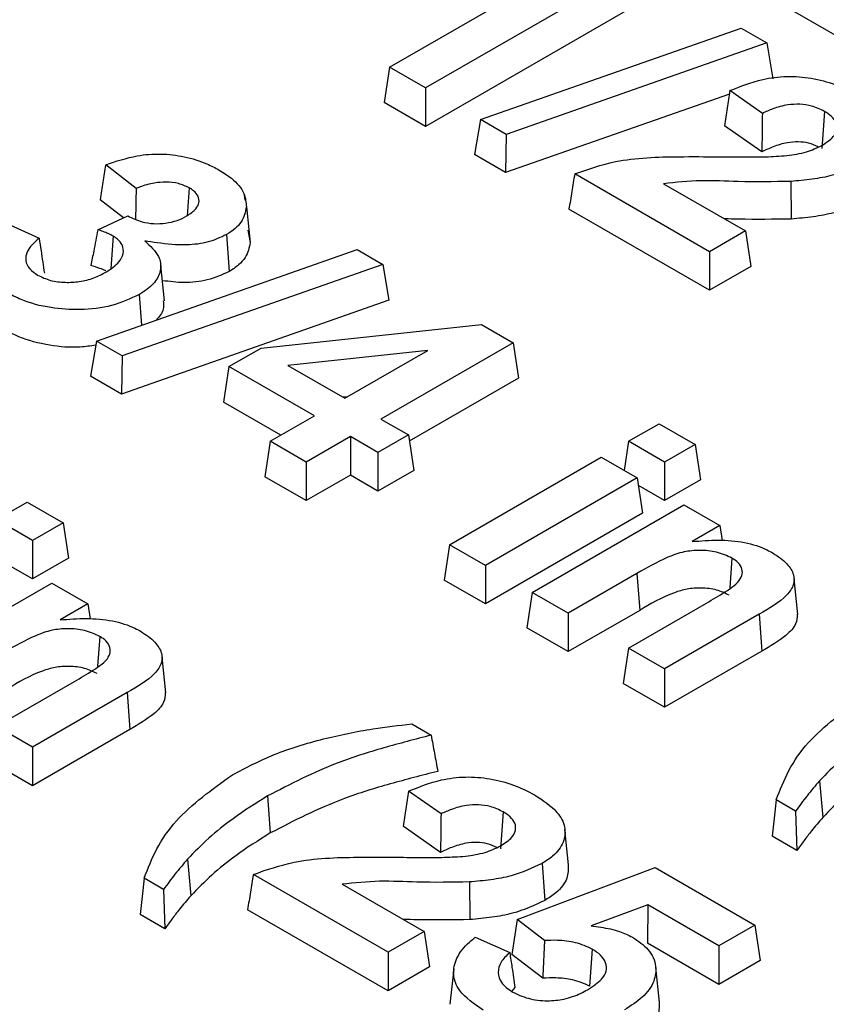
# Model space of a CAD drawing. Header units: inches. Extents: x 0.3 to 33.8, y 0.2 to 21.7.
# Tile 186 of 192: x 30.7791 to 30.8162, y 18.5157 to 18.5611. Entities that reach past the tile are written whole.
import ezdxf

# ---------------------------------------------------------------- set-up
doc = ezdxf.new("R2010")
doc.units = ezdxf.units.IN
doc.header["$MEASUREMENT"] = 0

msp = doc.modelspace()

# ---------------------------------------------------------------- linework, layer by layer
at = {"color": 7, "linetype": 'Continuous', "lineweight": 25}
for p, q in [((30.79419406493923, 18.57334153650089), (30.86278342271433, 18.53374574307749)), ((30.80740883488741, 18.56352920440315), (30.79775679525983, 18.55795720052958)), ((30.79610050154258, 18.55891335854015), (30.8033265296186, 18.56308485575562)), ((30.80765629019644, 18.56189612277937), (30.79775679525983, 18.55618126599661)), ((30.80028287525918, 18.5564989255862), (30.8122879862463, 18.56071253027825)), ((30.8122879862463, 18.56071253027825), (30.81346707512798, 18.5600318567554)), ((30.81346707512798, 18.5600318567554), (30.8014638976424, 18.55581713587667)), ((30.81346707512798, 18.5600318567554), (30.8137482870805, 18.55837928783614)), ((30.79610050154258, 18.55891335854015), (30.79585304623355, 18.55728027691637)), ((30.79775679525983, 18.55795720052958), (30.79610050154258, 18.55891335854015)), ((30.79775679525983, 18.55795720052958), (30.79775679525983, 18.55618126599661)), ((30.81174824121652, 18.5576770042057), (30.80143737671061, 18.55405651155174)), ((30.81326199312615, 18.55678616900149), (30.81177225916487, 18.55783287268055)), ((30.79775679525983, 18.55618126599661), (30.79585304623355, 18.55728027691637)), ((30.81612509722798, 18.55687832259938), (30.81600105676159, 18.55517383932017)), ((30.80028287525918, 18.5564989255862), (30.8000016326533, 18.55488534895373)), ((30.8014638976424, 18.55581713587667), (30.80028287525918, 18.5564989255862)), ((30.8132406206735, 18.5550089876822), (30.81152328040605, 18.55621561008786)), ((30.8014638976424, 18.55581713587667), (30.80143737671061, 18.55405651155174)), ((30.80143737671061, 18.55405651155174), (30.8000016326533, 18.55488534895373)), ((30.784430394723, 18.55331931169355), (30.78302787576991, 18.55441472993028)), ((30.81082920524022, 18.55041065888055), (30.80462213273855, 18.55399392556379)), ((30.80870995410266, 18.55354639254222), (30.81248549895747, 18.55136681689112)), ((30.8145711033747, 18.55364903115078), (30.81459307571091, 18.55191572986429)), ((30.78687383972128, 18.55335451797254), (30.78678078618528, 18.55207173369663)), ((30.78385117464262, 18.55196867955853), (30.78277610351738, 18.55280834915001)), ((30.7894471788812, 18.55278563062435), (30.78942273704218, 18.55301600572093)), ((30.7895042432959, 18.55247229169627), (30.78967917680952, 18.55083585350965)), ((30.81082920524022, 18.54863472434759), (30.8043564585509, 18.55237136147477)), ((30.77809890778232, 18.55187475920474), (30.77996323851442, 18.55103412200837)), ((30.78266477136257, 18.55142630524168), (30.78405090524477, 18.55205998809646)), ((30.78957543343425, 18.55140310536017), (30.78967917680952, 18.55083585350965)), ((30.81248549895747, 18.55136681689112), (30.81082920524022, 18.55041065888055)), ((30.81248549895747, 18.55136681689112), (30.81273295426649, 18.54973373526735)), ((30.78337249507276, 18.551126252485), (30.78326247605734, 18.54964392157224)), ((30.7885864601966, 18.55119799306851), (30.78870945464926, 18.54949299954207)), ((30.78260520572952, 18.54629382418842), (30.79461031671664, 18.55050742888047)), ((30.79461031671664, 18.55050742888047), (30.79578940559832, 18.54982675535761)), ((30.81082920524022, 18.55041065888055), (30.81082920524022, 18.54863472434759)), ((30.79578940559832, 18.54982675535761), (30.78378622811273, 18.54561203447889)), ((30.78573606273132, 18.54815083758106), (30.78556105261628, 18.54978235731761)), ((30.79578940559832, 18.54982675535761), (30.79607061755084, 18.54817418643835)), ((30.81273295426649, 18.54973373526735), (30.81082920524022, 18.54863472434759)), ((30.79607061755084, 18.54817418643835), (30.78375970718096, 18.54385141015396)), ((30.78457175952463, 18.54844072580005), (30.78467506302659, 18.54702031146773)), ((30.7901849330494, 18.54597361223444), (30.8003252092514, 18.54706175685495)), ((30.8003252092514, 18.54706175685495), (30.80178824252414, 18.54621716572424)), ((30.78260520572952, 18.54629382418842), (30.78232396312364, 18.54468024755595)), ((30.78378622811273, 18.54561203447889), (30.78260520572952, 18.54629382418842)), ((30.78870307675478, 18.54511815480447), (30.7901849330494, 18.54597361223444)), ((30.79785837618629, 18.5458608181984), (30.79141851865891, 18.54516981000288)), ((30.79403995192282, 18.54365648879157), (30.79785837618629, 18.5458608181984)), ((30.80178824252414, 18.54621716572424), (30.79569624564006, 18.542700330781)), ((30.80178824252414, 18.54621716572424), (30.80203569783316, 18.54458408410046)), ((30.78378622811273, 18.54561203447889), (30.78375970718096, 18.54385141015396)), ((30.78870307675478, 18.54511815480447), (30.78845562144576, 18.5434850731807)), ((30.79263749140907, 18.5428468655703), (30.78870307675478, 18.54511815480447)), ((30.79141851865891, 18.54516981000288), (30.79403995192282, 18.54365648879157)), ((30.78375970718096, 18.54385141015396), (30.78232396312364, 18.54468024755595)), ((30.80203569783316, 18.54458408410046), (30.79700868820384, 18.54168205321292)), ((30.79416502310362, 18.54372869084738), (30.79395408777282, 18.54370605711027)), ((30.79109932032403, 18.54195889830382), (30.78845562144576, 18.5434850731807)), ((30.79060682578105, 18.54167458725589), (30.79263749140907, 18.5428468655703)), ((30.79569624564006, 18.542700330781), (30.79696541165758, 18.54196765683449)), ((30.80710598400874, 18.54167458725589), (30.80850844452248, 18.54248421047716)), ((30.80850844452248, 18.54248421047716), (30.81016473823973, 18.54152805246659)), ((30.79429378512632, 18.54189070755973), (30.7922631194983, 18.54071842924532)), ((30.79556295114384, 18.54115803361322), (30.79429378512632, 18.54189070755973)), ((30.79429378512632, 18.54189070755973), (30.79429378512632, 18.54011477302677)), ((30.79696541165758, 18.54196765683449), (30.79556295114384, 18.54115803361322)), ((30.79696541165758, 18.54196765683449), (30.7972128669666, 18.54033457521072)), ((30.79060682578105, 18.54167458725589), (30.79035937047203, 18.54004150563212)), ((30.7922631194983, 18.54071842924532), (30.79060682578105, 18.54167458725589)), ((30.80710598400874, 18.54167458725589), (30.80690283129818, 18.54033388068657)), ((30.80876227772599, 18.54071842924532), (30.80710598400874, 18.54167458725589)), ((30.81016473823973, 18.54152805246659), (30.80876227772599, 18.54071842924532)), ((30.81016473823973, 18.54152805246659), (30.81041219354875, 18.53989497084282)), ((30.79556295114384, 18.54115803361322), (30.79556295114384, 18.53938209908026)), ((30.79885640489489, 18.53691220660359), (30.8058431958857, 18.54094559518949)), ((30.8058431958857, 18.54094559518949), (30.80749948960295, 18.53998943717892)), ((30.7922631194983, 18.54071842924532), (30.7922631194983, 18.53894249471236)), ((30.7972128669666, 18.54033457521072), (30.79556295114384, 18.53938209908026)), ((30.80876227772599, 18.54071842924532), (30.80876227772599, 18.53894249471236)), ((30.7922631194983, 18.53894249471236), (30.79035937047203, 18.54004150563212)), ((30.79429378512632, 18.54011477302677), (30.7922631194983, 18.53894249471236)), ((30.79556295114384, 18.53938209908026), (30.79429378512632, 18.54011477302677)), ((30.80749948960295, 18.53998943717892), (30.80051269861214, 18.53595604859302)), ((30.80749948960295, 18.53998943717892), (30.80774694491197, 18.53835635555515)), ((30.81041219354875, 18.53989497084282), (30.80876227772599, 18.53894249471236)), ((30.80876227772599, 18.53894249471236), (30.8075522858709, 18.53964100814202)), ((30.77800582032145, 18.53806355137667), (30.77940828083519, 18.53887317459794)), ((30.77940828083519, 18.53887317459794), (30.78106457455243, 18.53791701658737)), ((30.80266390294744, 18.53471418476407), (30.80965069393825, 18.53874757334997)), ((30.80965069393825, 18.53874757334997), (30.81130698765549, 18.5377914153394)), ((30.77966211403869, 18.5371073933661), (30.77800582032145, 18.53806355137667)), ((30.80774694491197, 18.53835635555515), (30.80051269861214, 18.53418011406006)), ((30.78106457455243, 18.53791701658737), (30.77966211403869, 18.5371073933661)), ((30.78106457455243, 18.53791701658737), (30.78131202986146, 18.5362839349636)), ((30.81130698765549, 18.5377914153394), (30.81003269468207, 18.53705578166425)), ((30.81130698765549, 18.5377914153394), (30.81141132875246, 18.53710281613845)), ((30.77966211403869, 18.5371073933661), (30.77966211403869, 18.53533145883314)), ((30.79885640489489, 18.53691220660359), (30.79860894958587, 18.53527912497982)), ((30.80051269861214, 18.53595604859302), (30.79885640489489, 18.53691220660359)), ((30.78131202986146, 18.5362839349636), (30.77966211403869, 18.53533145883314)), ((30.81185798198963, 18.53629382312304), (30.8117587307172, 18.53491889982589)), ((30.77966211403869, 18.53533145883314), (30.77845212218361, 18.5360299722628)), ((30.80051269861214, 18.53595604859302), (30.80051269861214, 18.53418011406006)), ((30.80749062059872, 18.53558827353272), (30.80432019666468, 18.5337580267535)), ((30.80749062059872, 18.53558827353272), (30.80761407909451, 18.53388361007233)), ((30.81490033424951, 18.53370198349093), (30.81472567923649, 18.53533223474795)), ((30.77356373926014, 18.53110314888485), (30.78055053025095, 18.53513653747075)), ((30.78055053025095, 18.53513653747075), (30.7822068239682, 18.53418037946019)), ((30.80051269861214, 18.53418011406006), (30.79860894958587, 18.53527912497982)), ((30.80266390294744, 18.53471418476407), (30.80241644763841, 18.53308110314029)), ((30.80432019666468, 18.5337580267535), (30.80266390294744, 18.53471418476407)), ((30.7822068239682, 18.53418037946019), (30.78093253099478, 18.53344474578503)), ((30.7822068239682, 18.53418037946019), (30.78231116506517, 18.53349178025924)), ((30.80710598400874, 18.53214982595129), (30.81069456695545, 18.53422147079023)), ((30.80761407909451, 18.53388361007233), (30.80432019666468, 18.53198209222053)), ((30.80432019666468, 18.5337580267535), (30.80432019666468, 18.53198209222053)), ((30.81311184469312, 18.53370461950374), (30.80876227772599, 18.53119366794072)), ((30.81311184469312, 18.53370461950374), (30.81323608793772, 18.5320004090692)), ((30.80432019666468, 18.53198209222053), (30.80241644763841, 18.53308110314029)), ((30.78275781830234, 18.53268278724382), (30.7826585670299, 18.53130786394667)), ((30.78580017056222, 18.53009094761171), (30.7856255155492, 18.53172119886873)), ((30.80710598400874, 18.53214982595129), (30.80685852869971, 18.53051674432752)), ((30.80876227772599, 18.53119366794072), (30.80710598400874, 18.53214982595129)), ((30.81323608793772, 18.5320004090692), (30.80876227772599, 18.52941773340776)), ((30.80876227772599, 18.53119366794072), (30.80876227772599, 18.52941773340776)), ((30.77800582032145, 18.52853879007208), (30.78159440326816, 18.53061043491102)), ((30.80876227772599, 18.52941773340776), (30.80685852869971, 18.53051674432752)), ((30.78401168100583, 18.53009358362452), (30.77966211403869, 18.52758263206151)), ((30.78401168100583, 18.53009358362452), (30.78413592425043, 18.52838937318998)), ((30.77966211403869, 18.52758263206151), (30.77800582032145, 18.52853879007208)), ((30.7971172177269, 18.52865002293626), (30.79801256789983, 18.52813314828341)), ((30.78413592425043, 18.52838937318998), (30.77966211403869, 18.52580669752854)), ((30.77966211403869, 18.52758263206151), (30.77966211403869, 18.52580669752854)), ((30.77966211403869, 18.52580669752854), (30.77775836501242, 18.5269057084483)), ((30.81589187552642, 18.5260281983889), (30.81604610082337, 18.52434740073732)), ((30.79846714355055, 18.5245066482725), (30.79697740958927, 18.52555335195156)), ((30.79048480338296, 18.52533143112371), (30.79060867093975, 18.52362699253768)), ((30.81479304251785, 18.52463495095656), (30.8139009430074, 18.52514994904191)), ((30.80133024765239, 18.5245988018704), (30.801206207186, 18.52289431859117)), ((30.79844577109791, 18.52272946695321), (30.79672843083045, 18.52393608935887)), ((30.80434356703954, 18.52216373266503), (30.80416893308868, 18.5237904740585)), ((30.81485427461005, 18.52282366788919), (30.81371202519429, 18.52348307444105)), ((30.78679171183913, 18.52241716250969), (30.78694593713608, 18.5207363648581)), ((30.80311726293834, 18.52222004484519), (30.80324083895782, 18.52051541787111)), ((30.80197793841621, 18.5196365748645), (30.80832212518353, 18.52203503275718)), ((30.80832212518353, 18.52203503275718), (30.81292064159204, 18.51938036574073)), ((30.78569287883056, 18.52102391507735), (30.7848007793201, 18.52153891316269)), ((30.79603435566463, 18.51813113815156), (30.78982728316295, 18.5217144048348)), ((30.79391510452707, 18.52126687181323), (30.79769064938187, 18.51908729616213)), ((30.7997762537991, 18.52136951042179), (30.79979822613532, 18.5196362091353)), ((30.79603435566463, 18.51635520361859), (30.7895616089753, 18.52009184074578)), ((30.80799075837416, 18.52031401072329), (30.80538247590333, 18.5193512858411)), ((30.80799075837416, 18.52031401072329), (30.80796649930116, 18.51855208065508)), ((30.8112643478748, 18.51842420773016), (30.80799075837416, 18.52031401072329)), ((30.78575411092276, 18.51921263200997), (30.784611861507, 18.51987203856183)), ((30.80197793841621, 18.5196365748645), (30.80172577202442, 18.51802890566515)), ((30.80323360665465, 18.51867376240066), (30.80197793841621, 18.5196365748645)), ((30.79769064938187, 18.51908729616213), (30.79603435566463, 18.51813113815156)), ((30.79769064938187, 18.51908729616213), (30.7979381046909, 18.51745421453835)), ((30.81292064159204, 18.51938036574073), (30.8112643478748, 18.51842420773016)), ((30.81292064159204, 18.51938036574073), (30.81316809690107, 18.51774728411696)), ((30.80004183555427, 18.51882130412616), (30.80163207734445, 18.51811422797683)), ((30.8112643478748, 18.5166482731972), (30.80796649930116, 18.51855208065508)), ((30.79603435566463, 18.51813113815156), (30.79603435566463, 18.51635520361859)), ((30.80542387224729, 18.51827905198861), (30.80530125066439, 18.51657386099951)), ((30.8112643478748, 18.51842420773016), (30.8112643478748, 18.5166482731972)), ((30.80315160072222, 18.51693561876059), (30.80172577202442, 18.51802890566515)), ((30.81316809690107, 18.51774728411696), (30.8112643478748, 18.5166482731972)), ((30.7979381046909, 18.51745421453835), (30.79603435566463, 18.51635520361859)), ((30.79905521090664, 18.51736111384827), (30.79888065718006, 18.51573424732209)), ((30.80852562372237, 18.51581930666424), (30.80835073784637, 18.51744678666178)), ((30.80187251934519, 18.5165017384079), (30.80171829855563, 18.51632735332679))]:
    msp.add_line(p, q, dxfattribs=at)
at = {"color": 7, "linetype": 'Continuous', "lineweight": 25, "flags": 128}
for points in [[(30.8139009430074, 18.52514994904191), (30.81380646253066, 18.5243165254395), (30.81371202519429, 18.52348307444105)], [(30.81479304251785, 18.52463495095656), (30.81482361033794, 18.52372932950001), (30.81485427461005, 18.52282366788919)], [(30.7848007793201, 18.52153891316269), (30.78470629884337, 18.52070548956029), (30.784611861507, 18.51987203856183)], [(30.78569287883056, 18.52102391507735), (30.78572344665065, 18.5201182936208), (30.78575411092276, 18.51921263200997)]]:
    msp.add_lwpolyline(points, dxfattribs=at)
at = {"color": 7, "linetype": 'Continuous', "lineweight": 25}
for points, knots in [([(30.81177225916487, 18.55783287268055), (30.81225495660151, 18.55802893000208), (30.813048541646, 18.55835126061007), (30.81438613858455, 18.55852709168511), (30.81554438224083, 18.55842812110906), (30.81664735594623, 18.55814112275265), (30.81725577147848, 18.5578261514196), (30.81756651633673, 18.55766528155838)], [0, 0, 0, 0, 0.2717156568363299, 0.4467176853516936, 0.6220911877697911, 0.8069851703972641, 1, 1, 1, 1]), ([(30.81177225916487, 18.55783287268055), (30.81173071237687, 18.55756337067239), (30.81164761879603, 18.55702436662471), (30.81156472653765, 18.5564851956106), (30.81152328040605, 18.55621561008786)], [0, 0, 0, 0, 0.4999999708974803, 1, 1, 1, 1]), ([(30.81612509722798, 18.55687832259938), (30.81593516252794, 18.55697172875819), (30.81560340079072, 18.55713488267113), (30.81498990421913, 18.55722002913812), (30.8143632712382, 18.55718585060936), (30.81377832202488, 18.55701985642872), (30.81342079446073, 18.5568580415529), (30.81326199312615, 18.55678616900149)], [0, 0, 0, 0, 0.2303493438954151, 0.4023545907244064, 0.5742820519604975, 0.8109108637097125, 1, 1, 1, 1]), ([(30.81326199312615, 18.55678616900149), (30.81325929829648, 18.55657104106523), (30.81325424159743, 18.55616736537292), (30.81324719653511, 18.55557492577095), (30.8132428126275, 18.55519763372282), (30.8132406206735, 18.5550089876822)], [0, 0, 0, 0, 0.3632546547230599, 0.6816272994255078, 1, 1, 1, 1]), ([(30.8159989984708, 18.55530729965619), (30.8161948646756, 18.55543496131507), (30.81651915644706, 18.55564632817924), (30.81672132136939, 18.55602820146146), (30.81669246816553, 18.55635912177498), (30.81647460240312, 18.55665361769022), (30.81623961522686, 18.55680469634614), (30.81612509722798, 18.55687832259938)], [0, 0, 0, 0, 0.2845587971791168, 0.4711383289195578, 0.6584573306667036, 0.8335535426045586, 1, 1, 1, 1]), ([(30.81583461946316, 18.55523927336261), (30.81569365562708, 18.55530598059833), (30.81542391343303, 18.55543362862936), (30.81490630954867, 18.55548585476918), (30.81433020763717, 18.55543886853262), (30.81376514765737, 18.55526167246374), (30.81340799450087, 18.55508961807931), (30.8132406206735, 18.5550089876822)], [0, 0, 0, 0, 0.1844477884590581, 0.3529511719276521, 0.521391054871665, 0.7757079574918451, 1, 1, 1, 1]), ([(30.81439078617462, 18.5548373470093), (30.81454400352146, 18.5548595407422), (30.81485081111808, 18.55490398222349), (30.81542236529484, 18.55503231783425), (30.81577228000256, 18.55519918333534), (30.8159989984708, 18.55530729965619)], [0, 0, 0, 0, 0.2599282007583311, 0.52048901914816, 1, 1, 1, 1]), ([(30.78302787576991, 18.55441472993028), (30.7834975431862, 18.55457496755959), (30.78428379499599, 18.5548432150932), (30.78557140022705, 18.55495138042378), (30.7866866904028, 18.55480639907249), (30.78759788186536, 18.5545280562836), (30.78807552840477, 18.55427213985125), (30.78826089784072, 18.55417282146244)], [0, 0, 0, 0, 0.2816635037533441, 0.4715218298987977, 0.66120418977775, 0.8685170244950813, 1, 1, 1, 1]), ([(30.78302787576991, 18.55441472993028), (30.78298588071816, 18.55414703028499), (30.78290189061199, 18.55361163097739), (30.78281803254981, 18.55307610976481), (30.78277610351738, 18.55280834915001)], [0, 0, 0, 0, 0.4999999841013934, 1, 1, 1, 1]), ([(30.80462213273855, 18.55399392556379), (30.8052336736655, 18.55421028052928), (30.80669163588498, 18.55472608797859), (30.80905675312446, 18.5547997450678), (30.81063567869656, 18.55479069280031), (30.81123826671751, 18.55478723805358)], [0, 0, 0, 0, 0.308801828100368, 0.736208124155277, 1, 1, 1, 1]), ([(30.81123826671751, 18.55478723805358), (30.81163965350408, 18.55478389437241), (30.81236559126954, 18.55477784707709), (30.81341909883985, 18.55477561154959), (30.8140664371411, 18.55481673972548), (30.81439078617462, 18.5548373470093)], [0, 0, 0, 0, 0.3815989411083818, 0.690149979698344, 1, 1, 1, 1]), ([(30.81791211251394, 18.55449956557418), (30.81745884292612, 18.55428680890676), (30.81674922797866, 18.55395372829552), (30.81555266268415, 18.55373907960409), (30.81490082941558, 18.55367928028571), (30.8145711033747, 18.55364903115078)], [0, 0, 0, 0, 0.4663153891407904, 0.7300387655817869, 0.9999999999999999, 0.9999999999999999, 0.9999999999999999, 0.9999999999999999]), ([(30.78826089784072, 18.55417282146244), (30.78845402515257, 18.55405084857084), (30.78895002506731, 18.55373759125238), (30.78945451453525, 18.55315048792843), (30.78948893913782, 18.55268100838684), (30.7895042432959, 18.55247229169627)], [0, 0, 0, 0, 0.2615407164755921, 0.671702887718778, 1, 1, 1, 1]), ([(30.80462213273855, 18.55399392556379), (30.80457778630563, 18.55372354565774), (30.8044890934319, 18.55318278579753), (30.80440067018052, 18.55264183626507), (30.8043564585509, 18.55237136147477)], [0, 0, 0, 0, 0.4999999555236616, 1, 1, 1, 1]), ([(30.78687383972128, 18.55335451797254), (30.78671567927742, 18.55342827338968), (30.78640386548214, 18.55357368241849), (30.78582043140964, 18.55363184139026), (30.78519514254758, 18.55358205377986), (30.78474289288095, 18.5534493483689), (30.78448301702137, 18.55334120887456), (30.784430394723, 18.55331931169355)], [0, 0, 0, 0, 0.2249051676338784, 0.4434012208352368, 0.640160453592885, 0.9271360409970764, 1, 1, 1, 1]), ([(30.8145711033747, 18.55364903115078), (30.8137635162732, 18.55363521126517), (30.81238514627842, 18.55361162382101), (30.81042262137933, 18.55372501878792), (30.80928386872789, 18.55360625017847), (30.80870995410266, 18.55354639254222)], [0, 0, 0, 0, 0.4123866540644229, 0.7038514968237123, 1, 1, 1, 1]), ([(30.784430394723, 18.55331931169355), (30.7844242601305, 18.55302358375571), (30.78441456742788, 18.55255633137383), (30.78440521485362, 18.55208885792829), (30.78440178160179, 18.55191725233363)], [0, 0, 0, 0, 0.632908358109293, 1, 1, 1, 1]), ([(30.78676236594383, 18.55205709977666), (30.78691982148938, 18.55216186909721), (30.78718950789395, 18.55234131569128), (30.78734625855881, 18.55266996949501), (30.78731330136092, 18.55296252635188), (30.78712424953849, 18.553195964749), (30.78694504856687, 18.55330943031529), (30.78687383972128, 18.55335451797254)], [0, 0, 0, 0, 0.281948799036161, 0.4829157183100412, 0.6843766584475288, 0.8745811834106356, 1, 1, 1, 1]), ([(30.81803568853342, 18.5527949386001), (30.8175636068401, 18.55257357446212), (30.81682938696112, 18.55222929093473), (30.81559621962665, 18.55200783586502), (30.81493002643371, 18.5519466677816), (30.81459307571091, 18.55191572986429)], [0, 0, 0, 0, 0.4709066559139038, 0.7323923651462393, 1, 1, 1, 1]), ([(30.7895042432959, 18.55247229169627), (30.78945579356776, 18.55223730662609), (30.78938345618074, 18.55188646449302), (30.78899968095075, 18.55146396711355), (30.78872616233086, 18.55128791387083), (30.7885864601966, 18.55119799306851)], [0, 0, 0, 0, 0.498066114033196, 0.7436326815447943, 1, 1, 1, 1]), ([(30.78405090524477, 18.55205998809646), (30.78425916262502, 18.55195906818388), (30.78460938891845, 18.55178935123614), (30.78523765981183, 18.55168868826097), (30.78580122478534, 18.55171418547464), (30.7863360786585, 18.5518366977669), (30.78662069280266, 18.55198385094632), (30.78676236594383, 18.55205709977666)], [0, 0, 0, 0, 0.2647545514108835, 0.4452375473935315, 0.6258395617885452, 0.8137531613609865, 1, 1, 1, 1]), ([(30.81459307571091, 18.55191572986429), (30.81378499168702, 18.55190522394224), (30.81276112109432, 18.55189191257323), (30.81173835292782, 18.55191723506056), (30.81152279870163, 18.55192257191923)], [0, 0, 0, 0, 0.789244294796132, 1, 1, 1, 1]), ([(30.78266477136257, 18.55142630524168), (30.78263348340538, 18.55126105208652), (30.78257090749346, 18.55093054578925), (30.78246591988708, 18.55038113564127), (30.78239189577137, 18.54999687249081), (30.78234974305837, 18.54977805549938)], [0, 0, 0, 0, 0.3009702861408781, 0.6019405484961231, 1, 1, 1, 1]), ([(30.78337249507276, 18.551126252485), (30.7832982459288, 18.55116642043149), (30.78315409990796, 18.55124440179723), (30.78291192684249, 18.55134094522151), (30.78274730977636, 18.5513977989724), (30.78266477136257, 18.55142630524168)], [0, 0, 0, 0, 0.3462557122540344, 0.6722149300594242, 1, 1, 1, 1]), ([(30.77996323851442, 18.55103412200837), (30.7797379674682, 18.5508300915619), (30.77938756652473, 18.55051272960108), (30.77931797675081, 18.55000296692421), (30.77947665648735, 18.5496176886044), (30.77976103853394, 18.54942291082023), (30.77989618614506, 18.54933034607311)], [0, 0, 0, 0, 0.3820513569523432, 0.5942670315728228, 0.8071824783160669, 1, 1, 1, 1]), ([(30.77996323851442, 18.55103412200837), (30.77999227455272, 18.55084060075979), (30.78004715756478, 18.5504748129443), (30.78012816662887, 18.549936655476), (30.78018008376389, 18.54959203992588), (30.78020604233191, 18.54941973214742)], [0, 0, 0, 0, 0.3596685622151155, 0.679834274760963, 1, 1, 1, 1]), ([(30.7830418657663, 18.54946976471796), (30.78326776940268, 18.54961882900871), (30.7836469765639, 18.54986905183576), (30.78386877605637, 18.5503228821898), (30.78383828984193, 18.55069421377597), (30.78362046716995, 18.55096331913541), (30.78344048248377, 18.55108158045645), (30.78337249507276, 18.551126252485)], [0, 0, 0, 0, 0.3160502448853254, 0.5305293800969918, 0.7457064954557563, 0.9039431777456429, 1, 1, 1, 1]), ([(30.78482736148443, 18.55091035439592), (30.78507890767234, 18.55067653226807), (30.78550665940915, 18.55027892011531), (30.78560618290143, 18.54961300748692), (30.78537072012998, 18.54904879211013), (30.78494783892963, 18.54866870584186), (30.78464508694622, 18.54848517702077), (30.78457175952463, 18.54844072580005)], [0, 0, 0, 0, 0.2998936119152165, 0.5099660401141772, 0.7195881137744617, 0.9320834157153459, 1, 1, 1, 1]), ([(30.7885864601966, 18.55119799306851), (30.78832094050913, 18.55107215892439), (30.7877879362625, 18.55081955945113), (30.78663704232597, 18.55068039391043), (30.78564571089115, 18.55077836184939), (30.78501849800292, 18.55087952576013), (30.78482736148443, 18.55091035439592)], [0, 0, 0, 0, 0.2545786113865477, 0.5110411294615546, 0.8509949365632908, 1, 1, 1, 1]), ([(30.78967917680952, 18.55083585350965), (30.78963205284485, 18.55060141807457), (30.78955917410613, 18.5502388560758), (30.78916668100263, 18.54978928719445), (30.7888642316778, 18.5495932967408), (30.78870945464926, 18.54949299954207)], [0, 0, 0, 0, 0.4718407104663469, 0.7297169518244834, 1, 1, 1, 1]), ([(30.77989618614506, 18.54933034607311), (30.78008414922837, 18.54924060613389), (30.78045443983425, 18.54906381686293), (30.78115127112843, 18.54898119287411), (30.78184773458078, 18.54901976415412), (30.78250197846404, 18.54918769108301), (30.78286370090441, 18.54937667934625), (30.7830418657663, 18.54946976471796)], [0, 0, 0, 0, 0.2050951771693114, 0.4040411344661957, 0.5857890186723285, 0.7959821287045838, 1, 1, 1, 1]), ([(30.78302999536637, 18.54953301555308), (30.78302575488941, 18.54953518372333), (30.78294538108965, 18.54957627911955), (30.78271736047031, 18.54965895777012), (30.78248927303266, 18.54973285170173), (30.78234974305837, 18.54977805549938)], [0, 0, 0, 0, 0.02116762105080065, 0.401210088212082, 1, 1, 1, 1]), ([(30.78870945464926, 18.54949299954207), (30.78839102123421, 18.54934699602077), (30.78778323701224, 18.54906832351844), (30.78665165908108, 18.54894973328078), (30.7859650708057, 18.54903554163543), (30.7856367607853, 18.54907657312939)], [0, 0, 0, 0, 0.3647859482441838, 0.6962558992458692, 1, 1, 1, 1]), ([(30.78457175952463, 18.54844072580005), (30.78416737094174, 18.54824852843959), (30.78337501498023, 18.54787193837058), (30.78189071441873, 18.54771062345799), (30.78043715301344, 18.54779583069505), (30.77927156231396, 18.5481126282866), (30.77867625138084, 18.54842649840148), (30.7784555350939, 18.54854286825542)], [0, 0, 0, 0, 0.2280581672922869, 0.4468554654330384, 0.6444066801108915, 0.8681609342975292, 0.9999999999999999, 0.9999999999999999, 0.9999999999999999, 0.9999999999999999]), ([(30.78567631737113, 18.54815074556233), (30.78569363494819, 18.54801883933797), (30.78573469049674, 18.54770612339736), (30.78549352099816, 18.54742257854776), (30.78535407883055, 18.54725863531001)], [0, 0, 0, 0, 0.4218084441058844, 0.9999999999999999, 0.9999999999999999, 0.9999999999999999, 0.9999999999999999]), ([(30.78257255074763, 18.54610647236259), (30.78233288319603, 18.54606913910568), (30.78163935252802, 18.54596110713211), (30.78037575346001, 18.54607642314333), (30.77917387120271, 18.5463930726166), (30.77855825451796, 18.54671858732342), (30.77833203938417, 18.54683820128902)], [0, 0, 0, 0, 0.1596108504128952, 0.461869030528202, 0.8022578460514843, 1, 1, 1, 1]), ([(30.81003269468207, 18.53705578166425), (30.81043152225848, 18.53708758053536), (30.81123468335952, 18.53715161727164), (30.81245350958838, 18.53705323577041), (30.81328521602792, 18.53678115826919), (30.81366551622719, 18.53657349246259), (30.81375700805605, 18.53652353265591)], [0, 0, 0, 0, 0.3014686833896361, 0.6070992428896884, 0.9054767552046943, 1, 1, 1, 1]), ([(30.81185798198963, 18.53629382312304), (30.81163437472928, 18.53639684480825), (30.81120007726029, 18.53659693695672), (30.81039559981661, 18.53667284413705), (30.80959887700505, 18.53659624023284), (30.80859746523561, 18.53622810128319), (30.80794175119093, 18.5358490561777), (30.80749062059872, 18.53558827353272)], [0, 0, 0, 0, 0.1644454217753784, 0.3193913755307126, 0.4586280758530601, 0.6275366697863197, 1, 1, 1, 1]), ([(30.81069456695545, 18.53422147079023), (30.81098139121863, 18.53439081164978), (30.81155757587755, 18.53473099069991), (30.81222648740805, 18.5351916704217), (30.81237377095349, 18.53563753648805), (30.81228726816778, 18.53594071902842), (30.81207736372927, 18.53615807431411), (30.81190984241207, 18.53626173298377), (30.81185798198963, 18.53629382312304)], [0, 0, 0, 0, 0.2893223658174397, 0.5812029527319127, 0.7044129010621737, 0.8280589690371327, 0.9467713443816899, 1, 1, 1, 1]), ([(30.81375700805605, 18.53652353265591), (30.81398602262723, 18.53636765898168), (30.81441900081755, 18.53607296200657), (30.81472813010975, 18.53556149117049), (30.81473732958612, 18.53504915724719), (30.81427931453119, 18.53437712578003), (30.81358491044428, 18.53397712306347), (30.81311184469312, 18.53370461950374)], [0, 0, 0, 0, 0.1865621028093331, 0.352716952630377, 0.4857985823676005, 0.6496980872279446, 1, 1, 1, 1]), ([(30.81173490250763, 18.53458880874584), (30.81154869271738, 18.53467671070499), (30.81117456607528, 18.53485332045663), (30.81046876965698, 18.53493473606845), (30.80978876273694, 18.53488619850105), (30.80876325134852, 18.53456963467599), (30.80811306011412, 18.53418148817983), (30.80761407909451, 18.53388361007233)], [0, 0, 0, 0, 0.1462529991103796, 0.2938467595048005, 0.4281624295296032, 0.5611505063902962, 1, 1, 1, 1]), ([(30.81487143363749, 18.5337036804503), (30.81486247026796, 18.53355395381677), (30.81484168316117, 18.53320672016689), (30.81425941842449, 18.5326039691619), (30.8136294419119, 18.53223240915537), (30.81323608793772, 18.5320004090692)], [0, 0, 0, 0, 0.2216323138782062, 0.5139913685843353, 1, 1, 1, 1]), ([(30.78093253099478, 18.53344474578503), (30.78133135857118, 18.53347654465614), (30.78213451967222, 18.53354058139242), (30.78335334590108, 18.53344219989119), (30.78418505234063, 18.53317012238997), (30.78456535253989, 18.53296245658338), (30.78465684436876, 18.53291249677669)], [0, 0, 0, 0, 0.3014686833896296, 0.6070992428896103, 0.905476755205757, 1, 1, 1, 1]), ([(30.78275781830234, 18.53268278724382), (30.78253421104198, 18.53278580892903), (30.782099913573, 18.53298590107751), (30.78129543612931, 18.53306180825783), (30.78049871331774, 18.53298520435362), (30.77949730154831, 18.53261706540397), (30.77884158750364, 18.53223802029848), (30.77839045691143, 18.5319772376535)], [0, 0, 0, 0, 0.1644454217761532, 0.3193913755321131, 0.4586280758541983, 0.627536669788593, 1, 1, 1, 1]), ([(30.78159440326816, 18.53061043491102), (30.78188122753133, 18.53077977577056), (30.78245741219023, 18.53111995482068), (30.78312632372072, 18.53158063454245), (30.78327360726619, 18.53202650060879), (30.78318710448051, 18.53232968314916), (30.782977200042, 18.53254703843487), (30.7828096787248, 18.53265069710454), (30.78275781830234, 18.53268278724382)], [0, 0, 0, 0, 0.2893223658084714, 0.581202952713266, 0.7044129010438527, 0.8280589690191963, 0.946771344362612, 1, 1, 1, 1]), ([(30.78465684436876, 18.53291249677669), (30.78488585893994, 18.53275662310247), (30.78531883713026, 18.53246192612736), (30.78562796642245, 18.53195045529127), (30.78563716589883, 18.53143812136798), (30.7851791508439, 18.53076608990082), (30.78448474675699, 18.53036608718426), (30.78401168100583, 18.53009358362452)], [0, 0, 0, 0, 0.1865621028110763, 0.3527169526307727, 0.4857985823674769, 0.6496980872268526, 1, 1, 1, 1]), ([(30.78263473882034, 18.53097777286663), (30.78244852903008, 18.53106567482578), (30.78207440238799, 18.53124228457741), (30.78136860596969, 18.53132370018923), (30.78068859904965, 18.53127516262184), (30.77966308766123, 18.53095859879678), (30.77901289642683, 18.53057045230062), (30.77851391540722, 18.53027257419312)], [0, 0, 0, 0, 0.1462529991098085, 0.2938467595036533, 0.4281624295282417, 0.5611505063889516, 1, 1, 1, 1]), ([(30.7857712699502, 18.53009264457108), (30.78576230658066, 18.52994291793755), (30.78574151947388, 18.52959568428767), (30.7851592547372, 18.52899293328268), (30.78452927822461, 18.52862137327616), (30.78413592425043, 18.52838937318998)], [0, 0, 0, 0, 0.2216323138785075, 0.5139913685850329, 0.9999999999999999, 0.9999999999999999, 0.9999999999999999, 0.9999999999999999]), ([(30.8139009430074, 18.52514994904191), (30.81407609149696, 18.52560331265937), (30.81442653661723, 18.52651042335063), (30.81556747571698, 18.52819643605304), (30.81702102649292, 18.52924099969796), (30.81796648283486, 18.5299204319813)], [0, 0, 0, 0, 0.2588522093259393, 0.5179233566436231, 1, 1, 1, 1]), ([(30.79306305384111, 18.52796392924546), (30.79343496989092, 18.52805154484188), (30.79417899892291, 18.52822682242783), (30.79552878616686, 18.5284696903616), (30.79652027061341, 18.52858225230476), (30.7971172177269, 18.52865002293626)], [0, 0, 0, 0, 0.284546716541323, 0.5692441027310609, 1, 1, 1, 1]), ([(30.81958496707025, 18.52894246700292), (30.81903846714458, 18.52860138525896), (30.81805611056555, 18.52798827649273), (30.81684575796, 18.52699951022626), (30.81621064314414, 18.5263527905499), (30.81589187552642, 18.5260281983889)], [0, 0, 0, 0, 0.3844399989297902, 0.6910470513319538, 1, 1, 1, 1]), ([(30.79801256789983, 18.52813314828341), (30.79727997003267, 18.52794328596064), (30.79581417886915, 18.52756340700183), (30.79316732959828, 18.52672780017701), (30.79152615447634, 18.5258734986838), (30.79048480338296, 18.52533143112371)], [0, 0, 0, 0, 0.2674999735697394, 0.5352173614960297, 1, 1, 1, 1]), ([(30.79801256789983, 18.52813314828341), (30.7980635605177, 18.52785533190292), (30.79816554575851, 18.5272996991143), (30.79826775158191, 18.52674396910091), (30.79831885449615, 18.5264661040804)], [0, 0, 0, 0, 0.4999999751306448, 1, 1, 1, 1]), ([(30.78886631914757, 18.52630939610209), (30.7894875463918, 18.52663472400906), (30.79042882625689, 18.52712765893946), (30.79188203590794, 18.52764716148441), (30.79266806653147, 18.52785798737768), (30.79306305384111, 18.52796392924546)], [0, 0, 0, 0, 0.4912594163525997, 0.7443533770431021, 1, 1, 1, 1]), ([(30.81970883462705, 18.5272380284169), (30.81916247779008, 18.52689683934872), (30.81818614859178, 18.52628714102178), (30.81698706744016, 18.52530589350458), (30.81636054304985, 18.52466769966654), (30.81604610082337, 18.52434740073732)], [0, 0, 0, 0, 0.3876099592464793, 0.6926515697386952, 1, 1, 1, 1]), ([(30.7848007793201, 18.52153891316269), (30.78497592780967, 18.52199227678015), (30.78532637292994, 18.52289938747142), (30.78646731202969, 18.52458540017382), (30.78792086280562, 18.52562996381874), (30.78886631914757, 18.52630939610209)], [0, 0, 0, 0, 0.2588522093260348, 0.5179233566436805, 0.9999999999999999, 0.9999999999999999, 0.9999999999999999, 0.9999999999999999]), ([(30.79831885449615, 18.5264661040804), (30.79758474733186, 18.52627833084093), (30.79611599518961, 18.52590264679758), (30.79339612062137, 18.52506776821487), (30.79170142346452, 18.52419181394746), (30.79060867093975, 18.52362699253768)], [0, 0, 0, 0, 0.2619561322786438, 0.5241041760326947, 1, 1, 1, 1]), ([(30.79697740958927, 18.52555335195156), (30.79746010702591, 18.52574940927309), (30.7982536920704, 18.52607173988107), (30.79959128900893, 18.52624757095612), (30.80074953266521, 18.52614860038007), (30.80185250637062, 18.52586160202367), (30.80246092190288, 18.52554663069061), (30.80277166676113, 18.52538576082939)], [0, 0, 0, 0, 0.2717156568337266, 0.4467176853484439, 0.622091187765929, 0.806985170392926, 1, 1, 1, 1]), ([(30.81589187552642, 18.5260281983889), (30.81569682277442, 18.52579946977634), (30.81530623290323, 18.52534144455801), (30.81496424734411, 18.52487064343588), (30.81479304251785, 18.52463495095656)], [0, 0, 0, 0, 0.4993799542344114, 1, 1, 1, 1]), ([(30.79697740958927, 18.52555335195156), (30.79693586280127, 18.5252838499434), (30.79685276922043, 18.52474484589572), (30.79676987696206, 18.52420567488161), (30.79672843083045, 18.52393608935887)], [0, 0, 0, 0, 0.4999999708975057, 1, 1, 1, 1]), ([(30.80277166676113, 18.52538576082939), (30.80315998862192, 18.52513090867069), (30.8038194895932, 18.52469808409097), (30.8042195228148, 18.52390755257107), (30.80416124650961, 18.52319481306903), (30.80373049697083, 18.52261308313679), (30.80328783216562, 18.52232936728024), (30.80311726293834, 18.52222004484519)], [0, 0, 0, 0, 0.2830854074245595, 0.4807741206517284, 0.6783583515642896, 0.8760638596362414, 1, 1, 1, 1]), ([(30.79048480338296, 18.52533143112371), (30.78993830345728, 18.52499034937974), (30.78895594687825, 18.52437724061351), (30.78774559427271, 18.52338847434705), (30.78711047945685, 18.52274175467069), (30.78679171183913, 18.52241716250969)], [0, 0, 0, 0, 0.38443999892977, 0.6910470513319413, 0.9999999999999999, 0.9999999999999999, 0.9999999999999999, 0.9999999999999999]), ([(30.80133024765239, 18.5245988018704), (30.80114031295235, 18.5246922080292), (30.80080855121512, 18.52485536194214), (30.80019505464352, 18.52494050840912), (30.79956842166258, 18.52490632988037), (30.79898347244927, 18.52474033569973), (30.79862594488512, 18.52457852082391), (30.79846714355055, 18.5245066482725)], [0, 0, 0, 0, 0.2303493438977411, 0.4023545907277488, 0.5742820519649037, 0.8109108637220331, 0.9999999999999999, 0.9999999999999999, 0.9999999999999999, 0.9999999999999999]), ([(30.79846714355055, 18.5245066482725), (30.79846444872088, 18.52429152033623), (30.79845939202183, 18.52388784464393), (30.79845234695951, 18.52329540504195), (30.7984479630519, 18.52291811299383), (30.79844577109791, 18.52272946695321)], [0, 0, 0, 0, 0.3632546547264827, 0.6816272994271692, 1, 1, 1, 1]), ([(30.8012041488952, 18.5230277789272), (30.80140001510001, 18.52315544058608), (30.80172430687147, 18.52336680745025), (30.8019264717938, 18.52374868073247), (30.80189761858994, 18.52407960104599), (30.80167975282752, 18.52437409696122), (30.80144476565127, 18.52452517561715), (30.80133024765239, 18.5245988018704)], [0, 0, 0, 0, 0.2845587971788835, 0.4711383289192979, 0.6584573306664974, 0.8335535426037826, 1, 1, 1, 1]), ([(30.81604610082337, 18.52434740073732), (30.81586816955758, 18.52413936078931), (30.81556544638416, 18.52378541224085), (30.81517931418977, 18.52327436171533), (30.81496263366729, 18.52297391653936), (30.81485427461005, 18.52282366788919)], [0, 0, 0, 0, 0.4161566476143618, 0.708027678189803, 1, 1, 1, 1]), ([(30.79060867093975, 18.52362699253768), (30.79006231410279, 18.5232858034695), (30.78908598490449, 18.52267610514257), (30.78788690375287, 18.52169485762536), (30.78726037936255, 18.52105666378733), (30.78694593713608, 18.5207363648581)], [0, 0, 0, 0, 0.3876099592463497, 0.6926515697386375, 0.9999999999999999, 0.9999999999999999, 0.9999999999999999, 0.9999999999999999]), ([(30.80103976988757, 18.52295975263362), (30.80089880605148, 18.52302645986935), (30.80062906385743, 18.52315410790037), (30.80011145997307, 18.52320633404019), (30.79953535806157, 18.52315934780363), (30.79897029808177, 18.52298215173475), (30.79861314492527, 18.52281009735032), (30.79844577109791, 18.52272946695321)], [0, 0, 0, 0, 0.1844477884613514, 0.3529511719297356, 0.5213910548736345, 0.7757079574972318, 0.9999999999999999, 0.9999999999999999, 0.9999999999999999, 0.9999999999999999]), ([(30.79959593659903, 18.52255782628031), (30.79974915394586, 18.52258002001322), (30.80005596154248, 18.5226244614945), (30.80062751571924, 18.52275279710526), (30.80097743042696, 18.52291966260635), (30.8012041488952, 18.5230277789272)], [0, 0, 0, 0, 0.2599282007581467, 0.520489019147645, 1, 1, 1, 1]), ([(30.78679171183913, 18.52241716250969), (30.78659665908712, 18.52218843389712), (30.78620606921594, 18.5217304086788), (30.78586408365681, 18.52125960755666), (30.78569287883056, 18.52102391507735)], [0, 0, 0, 0, 0.4993799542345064, 1, 1, 1, 1]), ([(30.78982728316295, 18.5217144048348), (30.7904388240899, 18.52193075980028), (30.79189678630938, 18.5224465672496), (30.79426190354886, 18.52252022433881), (30.79584082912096, 18.52251117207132), (30.79644341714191, 18.52250771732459)], [0, 0, 0, 0, 0.3088018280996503, 0.7362081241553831, 1, 1, 1, 1]), ([(30.79644341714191, 18.52250771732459), (30.79684480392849, 18.52250437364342), (30.79757074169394, 18.5224983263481), (30.79862424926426, 18.5224960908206), (30.7992715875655, 18.52253721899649), (30.79959593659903, 18.52255782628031)], [0, 0, 0, 0, 0.3815989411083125, 0.690149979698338, 1, 1, 1, 1]), ([(30.80311726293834, 18.52222004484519), (30.80266399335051, 18.52200728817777), (30.80195437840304, 18.52167420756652), (30.80075781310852, 18.5214595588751), (30.80010597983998, 18.52139975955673), (30.7997762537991, 18.52136951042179)], [0, 0, 0, 0, 0.466315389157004, 0.7300387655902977, 1, 1, 1, 1]), ([(30.80431502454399, 18.52216457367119), (30.8043209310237, 18.5219567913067), (30.80433386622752, 18.5215017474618), (30.80387993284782, 18.52092811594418), (30.80341878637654, 18.52063032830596), (30.80324083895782, 18.52051541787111)], [0, 0, 0, 0, 0.3403980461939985, 0.745472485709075, 1, 1, 1, 1]), ([(30.78982728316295, 18.5217144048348), (30.78978293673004, 18.52144402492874), (30.78969424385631, 18.52090326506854), (30.78960582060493, 18.52036231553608), (30.7895616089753, 18.52009184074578)], [0, 0, 0, 0, 0.4999999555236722, 1, 1, 1, 1]), ([(30.7997762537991, 18.52136951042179), (30.7989686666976, 18.52135569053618), (30.79759029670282, 18.52133210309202), (30.79562777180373, 18.52144549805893), (30.7944890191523, 18.52132672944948), (30.79391510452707, 18.52126687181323)], [0, 0, 0, 0, 0.4123866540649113, 0.7038514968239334, 0.9999999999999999, 0.9999999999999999, 0.9999999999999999, 0.9999999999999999]), ([(30.78694593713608, 18.5207363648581), (30.78676800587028, 18.5205283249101), (30.78646528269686, 18.52017437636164), (30.78607915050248, 18.51966332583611), (30.78586246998, 18.51936288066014), (30.78575411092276, 18.51921263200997)], [0, 0, 0, 0, 0.4161566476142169, 0.7080276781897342, 1, 1, 1, 1]), ([(30.80324083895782, 18.52051541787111), (30.80276875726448, 18.52029405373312), (30.80203453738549, 18.51994977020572), (30.80080137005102, 18.51972831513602), (30.8001351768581, 18.51966714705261), (30.79979822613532, 18.5196362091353)], [0, 0, 0, 0, 0.4709066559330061, 0.7323923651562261, 1, 1, 1, 1]), ([(30.79979822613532, 18.5196362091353), (30.79899014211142, 18.51962570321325), (30.79796627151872, 18.51961239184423), (30.79694350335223, 18.51963771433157), (30.79672794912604, 18.51964305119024)], [0, 0, 0, 0, 0.7892442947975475, 1, 1, 1, 1]), ([(30.80538247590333, 18.5193512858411), (30.80553051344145, 18.51932865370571), (30.80582669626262, 18.51928337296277), (30.80626936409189, 18.51921028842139), (30.80677874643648, 18.51907269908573), (30.80708852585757, 18.51892060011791), (30.80728067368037, 18.51882625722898)], [0, 0, 0, 0, 0.2154249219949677, 0.4310066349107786, 0.6470687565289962, 0.9999999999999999, 0.9999999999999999, 0.9999999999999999, 0.9999999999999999]), ([(30.80041328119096, 18.51545673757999), (30.79999464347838, 18.51574481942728), (30.79929061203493, 18.51622929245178), (30.79897854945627, 18.51711008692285), (30.79914358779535, 18.51788757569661), (30.79958939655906, 18.51845462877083), (30.79995133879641, 18.5187479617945), (30.80004183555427, 18.51882130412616)], [0, 0, 0, 0, 0.2997070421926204, 0.5040233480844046, 0.7079284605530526, 0.9269730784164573, 1, 1, 1, 1]), ([(30.80323360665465, 18.51867376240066), (30.8032199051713, 18.51838409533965), (30.80319250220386, 18.51780476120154), (30.80316523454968, 18.51722533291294), (30.80315160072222, 18.51693561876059)], [0, 0, 0, 0, 0.4999999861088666, 1, 1, 1, 1]), ([(30.80542387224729, 18.51827905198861), (30.80517878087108, 18.51838996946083), (30.80470778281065, 18.51860312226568), (30.80390894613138, 18.51869178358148), (30.80342993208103, 18.51867900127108), (30.80323360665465, 18.51867376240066)], [0, 0, 0, 0, 0.3903420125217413, 0.7501297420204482, 1, 1, 1, 1]), ([(30.80728067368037, 18.51882625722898), (30.80754522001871, 18.51864586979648), (30.80811073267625, 18.51826026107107), (30.80840759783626, 18.51752345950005), (30.8083119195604, 18.51675669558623), (30.80780758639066, 18.5160481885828), (30.80720672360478, 18.51566146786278), (30.80691675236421, 18.51547483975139)], [0, 0, 0, 0, 0.1875883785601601, 0.4010019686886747, 0.5850437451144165, 0.7997456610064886, 1, 1, 1, 1]), ([(30.80163207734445, 18.51811422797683), (30.80147958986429, 18.51797121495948), (30.80118050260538, 18.51769071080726), (30.80105980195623, 18.51719919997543), (30.80119842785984, 18.51670409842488), (30.80155393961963, 18.51644485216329), (30.80173465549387, 18.51631307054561)], [0, 0, 0, 0, 0.2551133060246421, 0.5003764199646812, 0.7460283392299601, 1, 1, 1, 1]), ([(30.80163207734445, 18.51811422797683), (30.80166606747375, 18.51788571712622), (30.80174600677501, 18.51734829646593), (30.80182634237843, 18.51681073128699), (30.80187251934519, 18.5165017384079)], [0, 0, 0, 0, 0.4251992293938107, 1, 1, 1, 1]), ([(30.80521810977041, 18.51640647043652), (30.80545582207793, 18.51656096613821), (30.80584112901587, 18.51681138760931), (30.80610697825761, 18.51725630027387), (30.8060788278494, 18.51764185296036), (30.80584970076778, 18.51800096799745), (30.80556507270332, 18.51818684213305), (30.80542387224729, 18.51827905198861)], [0, 0, 0, 0, 0.2899092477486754, 0.469912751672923, 0.6509418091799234, 0.8268365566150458, 1, 1, 1, 1]), ([(30.80530125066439, 18.51657386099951), (30.80505290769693, 18.51668393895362), (30.80459410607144, 18.5168873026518), (30.80381036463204, 18.51696033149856), (30.8033508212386, 18.51694309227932), (30.80315160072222, 18.51693561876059)], [0, 0, 0, 0, 0.4006423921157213, 0.7401674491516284, 1, 1, 1, 1]), ([(30.80173465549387, 18.51631307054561), (30.80197404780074, 18.51619833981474), (30.8024454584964, 18.51597241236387), (30.80332475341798, 18.5158666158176), (30.80418005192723, 18.51595307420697), (30.80478867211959, 18.51617279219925), (30.80511118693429, 18.51634828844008), (30.80521810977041, 18.51640647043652)], [0, 0, 0, 0, 0.2352466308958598, 0.4632470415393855, 0.6605279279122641, 0.8874553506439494, 1, 1, 1, 1]), ([(30.80850999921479, 18.51581986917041), (30.80850785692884, 18.51560238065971), (30.80850295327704, 18.51510455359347), (30.80797541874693, 18.51437860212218), (30.80734728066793, 18.51396990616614), (30.80704040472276, 18.51377023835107)], [0, 0, 0, 0, 0.2840714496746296, 0.6502341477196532, 1, 1, 1, 1])]:
    msp.add_open_spline(points, degree=3, knots=knots, dxfattribs=at)

doc.saveas('drawing.dxf')
